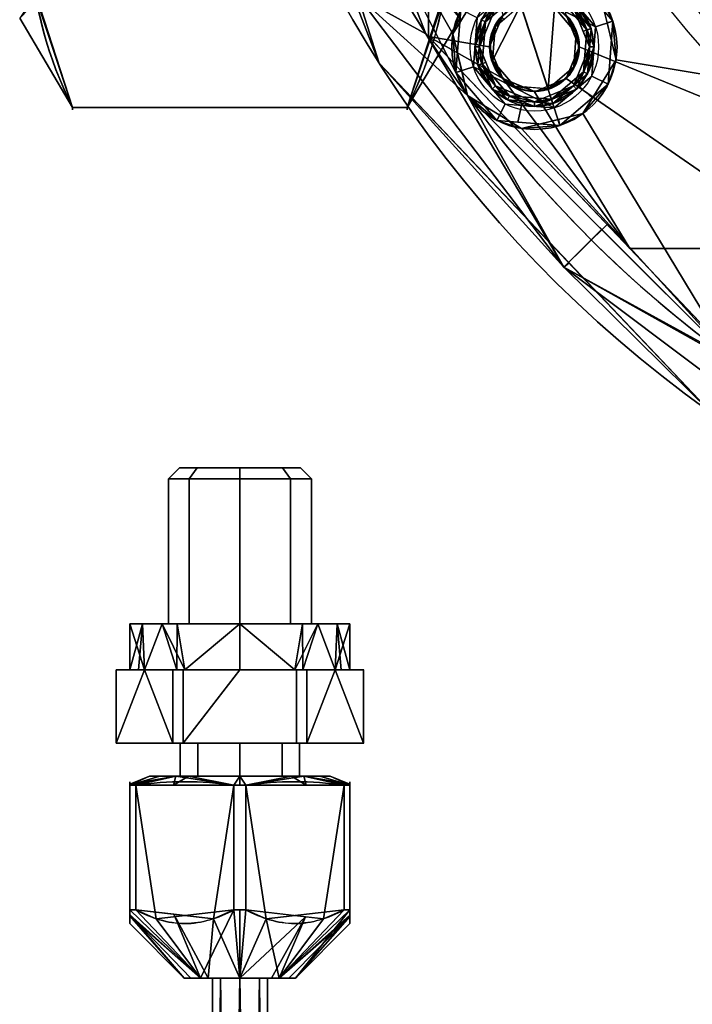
# Model space of a CAD drawing. Header units: millimetres. Extents: x -95 to 95, y -168 to 68.
# Tile 12 of 211: x -77 to -40, y -88 to -34. Entities that reach past the tile are written whole.
import ezdxf

# ---------------------------------------------------------------- set-up
doc = ezdxf.new("R2010")
doc.units = ezdxf.units.MM
doc.layers.add('100', color=7, linetype='Continuous', true_color=0xffffff)
doc.layers.add('103', color=7, linetype='Continuous', true_color=0xffffff)

msp = doc.modelspace()

# ---------------------------------------------------------------- linework, layer by layer
at = {"layer": '100', "color": 43, "linetype": 'Continuous'}
for p, q in [((-71.742, -69.5, 9.678), (-70.196, -69.5, 7)), ((-71.742, -69.5, 10.322), (-71.742, -73.5, 10.322)), ((-70.196, -69.5, 13), (-71.742, -69.5, 10.322)), ((-71.742, -73.5, 9.678), (-71.742, -69.5, 9.678)), ((-68.65, -69.5, 15.678), (-70.196, -69.5, 13)), ((-70.196, -69.5, 7), (-68.65, -69.5, 4.322)), ((-68.65, -73.5, 15.678), (-68.65, -69.5, 15.678)), ((-68.65, -69.5, 4.322), (-68.65, -73.5, 4.322)), ((-68.092, -73.5, 4), (-68.092, -69.5, 4)), ((-68.092, -69.5, 4), (-65, -69.5, 4)), ((-68.092, -69.5, 16), (-68.092, -73.5, 16)), ((-65, -69.5, 16), (-68.092, -69.5, 16)), ((-65, -69.5, 4), (-61.908, -69.5, 4)), ((-61.908, -69.5, 16), (-65, -69.5, 16)), ((-61.908, -73.5, 16), (-61.908, -69.5, 16)), ((-61.908, -69.5, 4), (-61.908, -73.5, 4)), ((-59.804, -69.5, 13), (-61.35, -69.5, 15.678)), ((-61.35, -69.5, 4.322), (-59.804, -69.5, 7)), ((-61.35, -73.5, 4.322), (-61.35, -69.5, 4.322)), ((-61.35, -69.5, 15.678), (-61.35, -73.5, 15.678)), ((-59.804, -69.5, 7), (-58.258, -69.5, 9.678)), ((-58.258, -69.5, 10.322), (-59.804, -69.5, 13)), ((-58.258, -69.5, 9.678), (-58.258, -73.5, 9.678)), ((-58.258, -73.5, 10.322), (-58.258, -69.5, 10.322)), ((-68.65, -73.5, 15.678), (-71.742, -73.5, 10.322)), ((-71.742, -73.5, 9.678), (-68.65, -73.5, 4.322)), ((-68.092, -73.5, 4), (-61.908, -73.5, 4)), ((-61.908, -73.5, 16), (-68.092, -73.5, 16)), ((-58.258, -73.5, 10.322), (-61.35, -73.5, 15.678)), ((-61.35, -73.5, 4.322), (-58.258, -73.5, 9.678)), ((-71, -75.793, 13.092), (-71, -82.583, 13.092)), ((-71, -82.583, 6.908), (-71, -75.793, 6.908)), ((-70.678, -82.583, 13.65), (-70.678, -75.793, 13.65)), ((-70.678, -75.793, 6.35), (-70.678, -82.583, 6.35)), ((-65.322, -82.583, 3.258), (-65.322, -75.793, 3.258)), ((-65.322, -75.793, 16.742), (-65.322, -82.583, 16.742)), ((-64.678, -75.793, 3.258), (-64.678, -82.583, 3.258)), ((-64.678, -82.583, 16.742), (-64.678, -75.793, 16.742)), ((-59.322, -82.583, 6.35), (-59.322, -75.793, 6.35)), ((-59.322, -75.793, 13.65), (-59.322, -82.583, 13.65)), ((-59, -75.793, 6.908), (-59, -82.583, 6.908)), ((-59, -82.583, 13.092), (-59, -75.793, 13.092))]:
    msp.add_line(p, q, dxfattribs=at)
at = {"layer": '100', "color": 163, "linetype": 'Continuous'}
for centre, radius in [((-48.946, -35.561, 97), 4.5), ((-48.946, -35.561, 103), 3.5), ((-48.946, -35.561, 81.046), 2.446), ((-48.946, -35.561, 81), 2.446)]:
    msp.add_circle(centre, radius, dxfattribs=at)
at = {"layer": '100', "color": 163, "linetype": 'Continuous', "extrusion": (0, 0, -1)}
for centre, radius in [((48.946, -35.561, -102), 4.5), ((48.946, -35.561, -89), 3.25), ((48.946, -35.561, -97), 3.25), ((48.946, -35.561, -89), 3), ((48.946, -35.561, -97), 3), ((48.946, -35.561, -81), 2.4)]:
    msp.add_circle(centre, radius, dxfattribs=at)
at = {"layer": '100', "color": 43, "linetype": 'Continuous', "extrusion": (0, 1, 0)}
for centre, radius in [((65, 10, -58.5), 3.297), ((65, 10, -73.5), 3.25), ((65, 10, -75.305), 4.928), ((65, 10, -75.305), 3.25), ((65, 10, -86.305), 1.5)]:
    msp.add_circle(centre, radius, dxfattribs=at)
at = {"layer": '100', "color": 43, "linetype": 'Continuous', "extrusion": (0, -1, 0)}
for centre, radius in [((-65, 10, 59.1), 3.897), ((-65, 10, 67), 6), ((-65, 10, 67), 3.897), ((-65, 10, 86.305), 3.028)]:
    msp.add_circle(centre, radius, dxfattribs=at)
at = {"layer": '100', "color": 163, "linetype": 'Continuous', "extrusion": (0, 0, -1)}
for centre, radius, start, end in [((0, 0, -94), 68, 283.06797, 256.93203), ((0, 0, -81), 65, 283.06797, 256.93203), ((0, 0, -97), 51.024, 286.7388, 253.2612), ((0, 0, -80.215), 50.45, 286.0923, 253.9077)]:
    msp.add_arc(centre, radius, start, end, dxfattribs=at)
at = {"layer": '100', "color": 163, "linetype": 'Continuous'}
for centre, radius, start, end in [((0, 0, 84), 68, 283.06797, 256.93203), ((0, 0, 81), 53.418, 285.9698, 254.0302), ((0, 0, 97.321), 49.087, 286.8231, 253.1769), ((0, 0, 97), 65, 180, 216), ((0, 0, 97), 65, 216, 252)]:
    msp.add_arc(centre, radius, start, end, dxfattribs=at)
at = {"layer": '100', "color": 43, "linetype": 'Continuous', "extrusion": (0, -1, 0)}
for centre, start, end in [((-65, 10, 69.5), 177.266, 182.734), ((-65, 10, 69.5), 117.266, 122.734), ((-65, 10, 69.5), 237.266, 242.734), ((-65, 10, 69.5), 297.266, 302.734), ((-65, 10, 69.5), 57.266, 62.734), ((-65, 10, 69.5), 357.266, 2.734), ((-65, 10, 73.5), 177.266, 182.734), ((-65, 10, 73.5), 117.266, 122.734), ((-65, 10, 73.5), 237.266, 242.734), ((-65, 10, 73.5), 57.266, 62.734), ((-65, 10, 73.5), 297.266, 302.734), ((-65, 10, 73.5), 357.266, 2.734), ((-65, 10, 82.583), 147.266, 152.734), ((-65, 10, 82.583), 207.266, 212.734), ((-65, 10, 82.583), 87.266, 92.734), ((-65, 10, 82.583), 267.266, 272.734), ((-65, 10, 82.583), 27.266, 32.734), ((-65, 10, 82.583), 327.266, 332.734)]:
    msp.add_arc(centre, 6.75, start, end, dxfattribs=at)
at = {"layer": '100', "color": 43, "linetype": 'Continuous', "extrusion": (0, 1, 0)}
for centre, radius, start, end in [((65, 10, -69.5), 6, 330, 30), ((65, 10, -69.5), 6, 30, 90), ((65, 10, -69.5), 6, 270, 330), ((65, 10, -69.5), 6, 210, 270), ((65, 10, -69.5), 6, 90, 150), ((65, 10, -69.5), 6, 150, 210), ((65, 10, -75.793), 6.75, 327.266, 332.734), ((65, 10, -75.793), 6.75, 27.266, 32.734), ((65, 10, -75.793), 6.75, 267.266, 272.734), ((65, 10, -75.793), 6.75, 87.266, 92.734), ((65, 10, -75.793), 6.75, 147.266, 152.734), ((65, 10, -75.793), 6.75, 207.266, 212.734)]:
    msp.add_arc(centre, radius, start, end, dxfattribs=at)
at = {"layer": '100', "color": 43, "linetype": 'Continuous'}
for points in [[(-71, -75.793, 13.092), (-71, -75.541, 11.038), (-71, -75.54, 8.97), (-71, -75.793, 6.908)], [(-65.322, -75.793, 16.742), (-67.107, -75.54, 15.712), (-68.893, -75.54, 14.681), (-70.678, -75.793, 13.65)], [(-70.678, -75.793, 6.35), (-68.893, -75.54, 5.319), (-67.107, -75.54, 4.288), (-65.322, -75.793, 3.258)], [(-59.322, -75.793, 13.65), (-61.107, -75.54, 14.681), (-62.893, -75.54, 15.712), (-64.678, -75.793, 16.742)], [(-64.678, -75.793, 3.258), (-62.893, -75.54, 4.288), (-61.107, -75.54, 5.319), (-59.322, -75.793, 6.35)], [(-59, -75.793, 6.908), (-59, -75.54, 8.97), (-59, -75.541, 11.038), (-59, -75.793, 13.092)]]:
    msp.add_open_spline(points, degree=3, dxfattribs=at)
for points in [[(-71, -82.583, 6.908), (-71, -83.026, 7.876), (-71, -83.332, 8.919), (-71, -83.333, 11.081), (-71, -83.026, 12.125), (-71, -82.583, 13.092)], [(-70.678, -82.583, 13.65), (-69.838, -83.027, 14.135), (-68.938, -83.33, 14.654), (-67.081, -83.334, 15.727), (-66.17, -83.031, 16.253), (-65.322, -82.583, 16.742)], [(-65.322, -82.583, 3.258), (-66.162, -83.027, 3.743), (-67.062, -83.33, 4.262), (-68.919, -83.334, 5.334), (-69.83, -83.031, 5.86), (-70.678, -82.583, 6.35)], [(-59.322, -82.583, 6.35), (-60.162, -83.027, 5.865), (-61.062, -83.33, 5.346), (-62.919, -83.334, 4.273), (-63.83, -83.031, 3.747), (-64.678, -82.583, 3.258)], [(-64.678, -82.583, 16.742), (-63.838, -83.027, 16.257), (-62.938, -83.33, 15.738), (-61.081, -83.334, 14.666), (-60.17, -83.031, 14.14), (-59.322, -82.583, 13.65)], [(-59, -82.583, 13.092), (-59, -83.026, 12.125), (-59, -83.333, 11.081), (-59, -83.332, 8.919), (-59, -83.026, 7.876), (-59, -82.583, 6.908)]]:
    msp.add_open_spline(points, degree=3, knots=[0, 0, 0, 0, 0.5, 0.5, 1, 1, 1, 1], dxfattribs=at)
at = {"layer": '100', "color": 163, "linetype": 'Continuous'}
for points in [[(-61.52, -17.781, 81), (-54.723, -17.781, 81), (-54.723, -35.001, 81), (-54.871, -34.845, 81)], [(-50.675, -33.832, 81), (-51.391, -35.561, 81), (-54.723, -35.001, 81), (-54.723, -17.781, 81)], [(-61.819, -20.086, 97), (-52.586, -38.206, 97), (-53.39, -34.857, 97)], [(-53.39, -34.857, 97), (-51.591, -31.92, 97), (-61.819, -20.086, 97)], [(-39.398, -34.434, 81), (-48.955, -21.365, 81), (-46.223, -20.168, 80.215)], [(-34.047, -38.004, 97), (-46.959, -19.959, 97), (-45.305, -32.916, 97), (-44.501, -36.265, 97)], [(-46.223, -20.168, 80.215), (-37.216, -32.528, 80.215), (-39.398, -34.434, 81)], [(-48.965, -21.351, 81), (-35.19, -40.189, 81), (-46.5, -35.561, 81), (-47.216, -33.832, 81)], [(-57.404, -36.453, 94), (-61.647, -25.564, 94), (-61.647, -25.564, 84), (-57.404, -36.453, 84)], [(-52.586, -38.206, 97), (-56.05, -31.407, 97), (-58.57, -32.784, 96.121)], [(-58.57, -32.784, 81.879), (-56.162, -31.531, 81), (-54.871, -34.845, 81)], [(-47.357, -32.442, 103), (-45.617, -34.479, 103), (-44.666, -34.17, 102), (-46.903, -31.551, 102)], [(-46.903, -31.551, 102), (-44.666, -34.17, 102), (-45.305, -32.916, 97)], [(-51.591, -31.92, 97), (-53.39, -34.857, 97), (-52.955, -33.518, 102)], [(-47.864, -38.89, 103), (-50.027, -32.232, 103), (-52.064, -33.972, 103), (-52.274, -36.643, 103)], [(-49.95, -32.47, 97), (-51.841, -34.086, 97), (-51.244, -33.263, 89)], [(-51.841, -34.086, 97), (-49.95, -32.47, 97), (-49.873, -32.708, 97), (-51.619, -34.199, 97)], [(-51.067, -33.44, 89), (-51.619, -34.199, 97), (-49.873, -32.708, 97)], [(-50.027, -32.232, 103), (-47.864, -38.89, 103), (-45.827, -37.15, 103), (-45.617, -34.479, 103)], [(-45.617, -34.479, 103), (-47.357, -32.442, 103), (-50.027, -32.232, 103)], [(-47.47, -32.665, 97), (-45.855, -34.557, 97), (-46.092, -34.634, 97), (-47.584, -32.888, 97)], [(-45.855, -34.557, 97), (-47.47, -32.665, 97), (-46.647, -33.263, 89)], [(-58.57, -32.784, 96.121), (-58.755, -32.986, 94), (-57.404, -36.453, 94)], [(-57.404, -36.453, 84), (-58.755, -32.986, 84), (-58.57, -32.784, 81.879)], [(-47.35, -47.574, 96.121), (-58.57, -32.784, 96.121), (-57.404, -36.453, 94)], [(-52.586, -38.206, 97), (-58.57, -32.784, 96.121), (-47.35, -47.574, 96.121)], [(-47.35, -47.574, 81.879), (-58.57, -32.784, 81.879), (-54.871, -34.845, 81)], [(-57.404, -36.453, 84), (-58.57, -32.784, 81.879), (-47.35, -47.574, 81.879)], [(-46.824, -33.44, 89), (-47.584, -32.888, 97), (-46.092, -34.634, 97)], [(-44.666, -34.17, 102), (-44.985, -34.247, 97), (-45.305, -32.916, 97)], [(-53.225, -36.952, 102), (-52.955, -33.518, 102), (-53.39, -34.857, 97)], [(-52.955, -33.518, 102), (-53.225, -36.952, 102), (-52.274, -36.643, 103), (-52.064, -33.972, 103)], [(-52.196, -35.561, 89), (-51.244, -33.263, 89), (-51.841, -34.086, 97)], [(-51.244, -33.263, 89), (-52.196, -35.561, 89), (-51.946, -35.561, 89), (-51.067, -33.44, 89)], [(-51.619, -34.199, 97), (-51.067, -33.44, 89), (-51.946, -35.561, 89)], [(-49.687, -33.278, 81), (-48.204, -37.844, 81), (-50.035, -37.699, 81), (-51.228, -36.303, 81)], [(-51.228, -36.303, 81), (-51.084, -34.471, 81), (-49.687, -33.278, 81)], [(-48.204, -37.844, 81), (-49.687, -33.278, 81), (-47.856, -33.423, 81)], [(-47.856, -33.423, 81), (-46.663, -34.819, 81), (-46.807, -36.651, 81), (-48.204, -37.844, 81)], [(-46.663, -34.819, 81), (-47.856, -33.423, 81), (-47.216, -33.832, 81.046)], [(-46.824, -33.44, 89), (-45.946, -35.561, 89), (-45.696, -35.561, 89), (-46.647, -33.263, 89)], [(-46.092, -34.634, 97), (-46.295, -34.718, 89), (-46.824, -33.44, 89)], [(-46.647, -33.263, 89), (-46.074, -34.648, 89), (-45.855, -34.557, 97)], [(-51.841, -34.086, 97), (-52.036, -36.565, 97), (-52.196, -35.561, 89)], [(-51.619, -34.199, 97), (-51.799, -36.488, 97), (-52.036, -36.565, 97), (-51.841, -34.086, 97)], [(-51.946, -35.561, 89), (-51.799, -36.488, 97), (-51.619, -34.199, 97)], [(-51.391, -35.561, 81.046), (-50.72, -33.942, 81.046), (-51.084, -34.471, 81)], [(-51.106, -34.874, 81.046), (-51.106, -34.874, 81), (-50.675, -33.832, 81)], [(-50.675, -33.832, 81), (-50.675, -33.832, 81.046), (-51.106, -34.874, 81.046)], [(-50.72, -33.942, 81.046), (-50.624, -34.078, 81), (-51.084, -34.471, 81)], [(-47.216, -33.832, 81), (-46.5, -35.561, 81), (-46.5, -35.561, 81.046), (-47.216, -33.832, 81.046)], [(-47.216, -33.832, 81.046), (-46.785, -34.874, 81.046), (-46.663, -34.819, 81)], [(-44.936, -37.604, 102), (-44.666, -34.17, 102), (-45.617, -34.479, 103), (-45.827, -37.15, 103)], [(-44.501, -36.265, 97), (-44.985, -34.247, 97), (-44.666, -34.17, 102)], [(-44.666, -34.17, 102), (-44.936, -37.604, 102), (-44.501, -36.265, 97)], [(-54.871, -34.845, 81), (-44.985, -45.246, 81), (-47.35, -47.574, 81.879)], [(-53.39, -34.857, 97), (-52.906, -36.875, 97), (-53.225, -36.952, 102)], [(-51.084, -34.471, 81), (-51.228, -36.303, 81), (-51.391, -35.561, 81.046)], [(-46.5, -35.561, 81.046), (-46.807, -36.651, 81), (-46.663, -34.819, 81)], [(-46.663, -34.819, 81), (-46.785, -34.874, 81.046), (-46.5, -35.561, 81.046)], [(-45.946, -35.561, 89), (-46.295, -34.718, 89), (-46.092, -34.634, 97)], [(-46.273, -36.923, 97), (-46.092, -34.634, 97), (-45.855, -34.557, 97), (-46.05, -37.036, 97)], [(-45.946, -35.561, 89), (-46.092, -34.634, 97), (-46.273, -36.923, 97)], [(-45.855, -34.557, 97), (-46.074, -34.648, 89), (-45.696, -35.561, 89)], [(-46.05, -37.036, 97), (-45.855, -34.557, 97), (-45.696, -35.561, 89)], [(-43.746, -46.55, 81), (-54.723, -35.001, 81), (-50.675, -37.29, 81)], [(-54.723, -35.001, 81), (-51.391, -35.561, 81), (-50.675, -37.29, 81)], [(-51.391, -35.561, 81), (-51.106, -34.874, 81), (-51.106, -34.874, 81.046), (-51.391, -35.561, 81.046)], [(-52.036, -36.565, 97), (-51.817, -36.474, 89), (-52.196, -35.561, 89)], [(-51.067, -37.682, 89), (-51.946, -35.561, 89), (-52.196, -35.561, 89), (-51.244, -37.859, 89)], [(-51.946, -35.561, 89), (-51.596, -36.404, 89), (-51.799, -36.488, 97)], [(-50.675, -37.29, 81), (-51.391, -35.561, 81), (-51.391, -35.561, 81.046), (-50.675, -37.29, 81.046)], [(-50.675, -37.29, 81.046), (-51.391, -35.561, 81.046), (-51.228, -36.303, 81)], [(-33.821, -46.55, 81), (-47.216, -37.29, 81), (-46.5, -35.561, 81), (-35.19, -40.189, 81)], [(-46.807, -36.651, 81), (-46.5, -35.561, 81.046), (-47.216, -37.29, 81.046)], [(-46.273, -36.923, 97), (-46.824, -37.682, 89), (-45.946, -35.561, 89)], [(-46.647, -37.859, 89), (-45.696, -35.561, 89), (-45.946, -35.561, 89), (-46.824, -37.682, 89)], [(-46.5, -35.561, 81), (-46.785, -36.248, 81), (-46.785, -36.248, 81.046), (-46.5, -35.561, 81.046)], [(-45.696, -35.561, 89), (-46.647, -37.859, 89), (-46.05, -37.036, 97)], [(-57.404, -36.453, 94), (-47.062, -47.334, 94), (-47.35, -47.574, 96.121)], [(-47.35, -47.574, 81.879), (-47.062, -47.334, 84), (-57.404, -36.453, 84)], [(-57.404, -36.453, 84), (-47.172, -47.217, 84), (-47.172, -47.217, 94), (-57.404, -36.453, 94)], [(-51.244, -37.859, 89), (-51.817, -36.474, 89), (-52.036, -36.565, 97)], [(-51.799, -36.488, 97), (-51.596, -36.404, 89), (-51.067, -37.682, 89)], [(-51.228, -36.303, 81), (-50.035, -37.699, 81), (-50.675, -37.29, 81.046)], [(-47.216, -37.29, 81.046), (-46.785, -36.248, 81.046), (-46.785, -36.248, 81), (-47.216, -37.29, 81)], [(-34.047, -38.004, 97), (-44.501, -36.265, 97), (-46.3, -39.202, 97), (-38.206, -52.586, 97)], [(-46.3, -39.202, 97), (-44.501, -36.265, 97), (-44.936, -37.604, 102)], [(-50.534, -38.68, 103), (-52.274, -36.643, 103), (-53.225, -36.952, 102), (-50.988, -39.571, 102)], [(-53.225, -36.952, 102), (-52.906, -36.875, 97), (-52.586, -38.206, 97)], [(-50.988, -39.571, 102), (-53.225, -36.952, 102), (-52.586, -38.206, 97)], [(-52.274, -36.643, 103), (-50.534, -38.68, 103), (-47.864, -38.89, 103)], [(-50.421, -38.457, 97), (-52.036, -36.565, 97), (-51.799, -36.488, 97), (-50.308, -38.234, 97)], [(-52.036, -36.565, 97), (-50.421, -38.457, 97), (-51.244, -37.859, 89)], [(-51.067, -37.682, 89), (-50.308, -38.234, 97), (-51.799, -36.488, 97)], [(-47.216, -37.29, 81.046), (-48.204, -37.844, 81), (-46.807, -36.651, 81)], [(-46.05, -37.036, 97), (-47.941, -38.652, 97), (-48.018, -38.414, 97), (-46.273, -36.923, 97)], [(-46.824, -37.682, 89), (-46.273, -36.923, 97), (-48.018, -38.414, 97)], [(-50.675, -37.29, 81.046), (-49.633, -37.722, 81.046), (-49.633, -37.722, 81), (-50.675, -37.29, 81)], [(-50.675, -37.29, 81), (-48.946, -38.007, 81), (-43.746, -46.55, 81)], [(-50.035, -37.699, 81), (-49.398, -37.819, 81.046), (-50.675, -37.29, 81.046)], [(-47.216, -37.29, 81), (-48.946, -38.007, 81), (-48.946, -38.007, 81.046), (-47.216, -37.29, 81.046)], [(-33.821, -46.55, 81), (-43.746, -46.55, 81), (-48.946, -38.007, 81), (-47.216, -37.29, 81)], [(-48.204, -37.844, 81), (-47.216, -37.29, 81.046), (-48.946, -38.007, 81.046)], [(-47.941, -38.652, 97), (-46.05, -37.036, 97), (-46.647, -37.859, 89)], [(-45.827, -37.15, 103), (-46.498, -37.723, 103), (-45.799, -38.341, 102), (-44.936, -37.604, 102)], [(-51.244, -37.859, 89), (-48.946, -38.811, 89), (-48.946, -38.561, 89), (-51.067, -37.682, 89)], [(-48.946, -38.811, 89), (-51.244, -37.859, 89), (-50.421, -38.457, 97)], [(-50.308, -38.234, 97), (-51.067, -37.682, 89), (-48.946, -38.561, 89)], [(-50.035, -37.699, 81), (-49.432, -37.747, 81), (-49.398, -37.819, 81.046)], [(-48.946, -38.007, 81), (-49.633, -37.722, 81), (-49.633, -37.722, 81.046), (-48.946, -38.007, 81.046)], [(-48.946, -38.007, 81.046), (-49.432, -37.747, 81), (-48.204, -37.844, 81)], [(-48.946, -38.007, 81.046), (-49.398, -37.819, 81.046), (-49.432, -37.747, 81)], [(-46.824, -37.682, 89), (-48.946, -38.561, 89), (-48.946, -38.811, 89), (-46.647, -37.859, 89)], [(-48.018, -38.414, 97), (-48.102, -38.212, 89), (-46.824, -37.682, 89)], [(-46.647, -37.859, 89), (-48.032, -38.433, 89), (-47.941, -38.652, 97)], [(-47.555, -39.841, 102), (-45.799, -38.341, 102), (-46.498, -37.723, 103), (-47.864, -38.89, 103)], [(-44.936, -37.604, 102), (-47.555, -39.841, 102), (-46.3, -39.202, 97)], [(-47.35, -47.574, 96.121), (-45.287, -45.505, 97), (-52.586, -38.206, 97)], [(-49.649, -40.006, 97), (-52.586, -38.206, 97), (-38.206, -52.586, 97)], [(-52.586, -38.206, 97), (-49.649, -40.006, 97), (-50.988, -39.571, 102)], [(-50.308, -38.234, 97), (-48.018, -38.414, 97), (-47.941, -38.652, 97), (-50.421, -38.457, 97)], [(-50.421, -38.457, 97), (-47.941, -38.652, 97), (-48.946, -38.811, 89)], [(-48.946, -38.561, 89), (-48.018, -38.414, 97), (-50.308, -38.234, 97)], [(-48.946, -38.561, 89), (-48.102, -38.212, 89), (-48.018, -38.414, 97)], [(-47.941, -38.652, 97), (-48.032, -38.433, 89), (-48.946, -38.811, 89)], [(-50.988, -39.571, 102), (-49.857, -39.66, 102), (-49.655, -38.749, 103), (-50.534, -38.68, 103)], [(-47.864, -38.89, 103), (-49.655, -38.749, 103), (-49.857, -39.66, 102), (-47.555, -39.841, 102)], [(-47.555, -39.841, 102), (-50.988, -39.571, 102), (-49.649, -40.006, 97)], [(-38.206, -52.586, 97), (-46.3, -39.202, 97), (-49.649, -40.006, 97)], [(-49.649, -40.006, 97), (-47.632, -39.521, 97), (-47.555, -39.841, 102)], [(-47.555, -39.841, 102), (-47.632, -39.521, 97), (-46.3, -39.202, 97)], [(-47.35, -47.574, 81.879), (-44.985, -45.246, 81), (-37.584, -53.032, 81)], [(-38.206, -52.586, 97), (-45.287, -45.505, 97), (-47.35, -47.574, 96.121)], [(-43.746, -46.55, 81), (-33.821, -46.55, 81), (-33.821, -54.723, 81), (-37.584, -53.032, 81)], [(-47.35, -47.574, 96.121), (-47.062, -47.334, 94), (-39.319, -55.48, 94)], [(-39.319, -55.48, 84), (-47.062, -47.334, 84), (-47.35, -47.574, 81.879)], [(-39.319, -55.48, 94), (-32.506, -58.725, 96.121), (-47.35, -47.574, 96.121)], [(-47.35, -47.574, 96.121), (-32.506, -58.725, 96.121), (-38.206, -52.586, 97)], [(-37.584, -53.032, 81), (-32.506, -58.725, 81.879), (-47.35, -47.574, 81.879)], [(-47.35, -47.574, 81.879), (-32.506, -58.725, 81.879), (-39.319, -55.48, 84)], [(-39.319, -55.48, 94), (-47.172, -47.217, 94), (-47.172, -47.217, 84), (-39.319, -55.48, 84)]]:
    msp.add_3dface(points, dxfattribs=at)
at = {"layer": '100', "color": 43, "linetype": 'Continuous'}
for points in [[(-67.756, -59.1, 7.244), (-68.897, -59.1, 10), (-68.297, -58.5, 10), (-67.331, -58.5, 7.669)], [(-67.331, -58.5, 12.331), (-68.297, -58.5, 10), (-68.897, -59.1, 10), (-67.756, -59.1, 12.756)], [(-68.297, -58.5, 10), (-67.331, -58.5, 12.331), (-65, -58.5, 13.297)], [(-68.297, -58.5, 10), (-61.703, -58.5, 10), (-62.669, -58.5, 7.669), (-65, -58.5, 6.703)], [(-65, -58.5, 6.703), (-67.331, -58.5, 7.669), (-68.297, -58.5, 10)], [(-65, -58.5, 13.297), (-62.669, -58.5, 12.331), (-61.703, -58.5, 10), (-68.297, -58.5, 10)], [(-67.756, -59.1, 12.756), (-65, -59.1, 13.897), (-65, -58.5, 13.297), (-67.331, -58.5, 12.331)], [(-67.331, -58.5, 7.669), (-65, -58.5, 6.703), (-65, -59.1, 6.103), (-67.756, -59.1, 7.244)], [(-62.244, -59.1, 7.244), (-65, -59.1, 6.103), (-65, -58.5, 6.703), (-62.669, -58.5, 7.669)], [(-62.669, -58.5, 12.331), (-65, -58.5, 13.297), (-65, -59.1, 13.897), (-62.244, -59.1, 12.756)], [(-62.244, -59.1, 12.756), (-61.103, -59.1, 10), (-61.703, -58.5, 10), (-62.669, -58.5, 12.331)], [(-62.669, -58.5, 7.669), (-61.703, -58.5, 10), (-61.103, -59.1, 10), (-62.244, -59.1, 7.244)], [(-67.756, -59.1, 12.756), (-68.897, -59.1, 10), (-68.897, -67, 10), (-67.756, -67, 12.756)], [(-67.756, -67, 7.244), (-68.897, -67, 10), (-68.897, -59.1, 10), (-67.756, -59.1, 7.244)], [(-67.756, -59.1, 7.244), (-65, -59.1, 6.103), (-65, -67, 6.103), (-67.756, -67, 7.244)], [(-67.756, -67, 12.756), (-65, -67, 13.897), (-65, -59.1, 13.897), (-67.756, -59.1, 12.756)], [(-62.244, -59.1, 12.756), (-65, -59.1, 13.897), (-65, -67, 13.897), (-62.244, -67, 12.756)], [(-62.244, -67, 7.244), (-65, -67, 6.103), (-65, -59.1, 6.103), (-62.244, -59.1, 7.244)], [(-62.244, -59.1, 7.244), (-61.103, -59.1, 10), (-61.103, -67, 10), (-62.244, -67, 7.244)], [(-62.244, -67, 12.756), (-61.103, -67, 10), (-61.103, -59.1, 10), (-62.244, -59.1, 12.756)], [(-71, -67, 10), (-69.243, -67, 5.757), (-70.196, -69.5, 7)], [(-71, -69.5, 10), (-70.517, -69.5, 11.803), (-70.301, -67, 11.686)], [(-70.301, -67, 11.686), (-71, -67, 10), (-71, -69.5, 10)], [(-70.196, -69.5, 7), (-71, -69.5, 10), (-71, -67, 10)], [(-67.756, -67, 12.756), (-68.897, -67, 10), (-71, -67, 10), (-69.243, -67, 14.243)], [(-68.897, -67, 10), (-67.756, -67, 7.244), (-69.243, -67, 5.757), (-71, -67, 10)], [(-70.301, -67, 11.686), (-70.517, -69.5, 11.803), (-70.196, -69.5, 13)], [(-70.196, -69.5, 13), (-69.243, -67, 14.243), (-70.301, -67, 11.686)], [(-69.243, -67, 5.757), (-68.434, -69.5, 5.238), (-70.196, -69.5, 7)], [(-69.243, -67, 14.243), (-70.196, -69.5, 13), (-68, -69.5, 15.196)], [(-65, -67, 16), (-69.243, -67, 14.243), (-68, -69.5, 15.196)], [(-69.243, -67, 5.757), (-68.415, -67, 5.415), (-68.434, -69.5, 5.238)], [(-65, -67, 4), (-69.243, -67, 5.757), (-67.756, -67, 7.244), (-65, -67, 6.103)], [(-69.243, -67, 14.243), (-65, -67, 16), (-65, -67, 13.897), (-67.756, -67, 12.756)], [(-68, -69.5, 4.804), (-68.434, -69.5, 5.238), (-68.415, -67, 5.415)], [(-68, -69.5, 4.804), (-68.415, -67, 5.415), (-65, -67, 4)], [(-65, -67, 4), (-65, -69.5, 4), (-68, -69.5, 4.804)], [(-68, -69.5, 15.196), (-65, -69.5, 16), (-65, -67, 16)], [(-65, -67, 16), (-65, -69.5, 16), (-62, -69.5, 15.196)], [(-62, -69.5, 15.196), (-60.757, -67, 14.243), (-65, -67, 16)], [(-65, -67, 4), (-61.585, -67, 5.415), (-62, -69.5, 4.804)], [(-62, -69.5, 4.804), (-65, -69.5, 4), (-65, -67, 4)], [(-65, -67, 6.103), (-62.244, -67, 7.244), (-60.757, -67, 5.757), (-65, -67, 4)], [(-62.244, -67, 12.756), (-65, -67, 13.897), (-65, -67, 16), (-60.757, -67, 14.243)], [(-59, -67, 10), (-60.757, -67, 5.757), (-62.244, -67, 7.244), (-61.103, -67, 10)], [(-61.103, -67, 10), (-62.244, -67, 12.756), (-60.757, -67, 14.243), (-59, -67, 10)], [(-61.585, -67, 5.415), (-61.566, -69.5, 5.238), (-62, -69.5, 4.804)], [(-62, -69.5, 15.196), (-59.804, -69.5, 13), (-60.757, -67, 14.243)], [(-61.566, -69.5, 5.238), (-61.585, -67, 5.415), (-60.757, -67, 5.757)], [(-59.804, -69.5, 7), (-61.566, -69.5, 5.238), (-60.757, -67, 5.757)], [(-59.699, -67, 11.686), (-60.757, -67, 14.243), (-59.804, -69.5, 13)], [(-59.804, -69.5, 7), (-60.757, -67, 5.757), (-59, -67, 10)], [(-59.804, -69.5, 13), (-59.483, -69.5, 11.803), (-59.699, -67, 11.686)], [(-59, -67, 10), (-59, -69.5, 10), (-59.804, -69.5, 7)], [(-59, -69.5, 10), (-59, -67, 10), (-59.699, -67, 11.686)], [(-59.699, -67, 11.686), (-59.483, -69.5, 11.803), (-59, -69.5, 10)], [(-71.742, -69.5, 9.678), (-71.742, -69.5, 10.322), (-70.196, -69.5, 13), (-71, -69.5, 10)], [(-71, -69.5, 10), (-70.196, -69.5, 7), (-71.742, -69.5, 9.678)], [(-71.742, -69.5, 9.678), (-71.742, -73.5, 9.678), (-71.742, -73.5, 10.322), (-71.742, -69.5, 10.322)], [(-70.196, -69.5, 13), (-71.742, -69.5, 10.322), (-71.742, -73.5, 10.322), (-68.65, -73.5, 15.678)], [(-71.742, -73.5, 9.678), (-71.742, -69.5, 9.678), (-70.196, -69.5, 7)], [(-70.196, -69.5, 7), (-68.65, -69.5, 4.322), (-68.65, -73.5, 4.322), (-71.742, -73.5, 9.678)], [(-68, -69.5, 15.196), (-70.196, -69.5, 13), (-68.65, -69.5, 15.678)], [(-68.65, -73.5, 15.678), (-68.65, -69.5, 15.678), (-70.196, -69.5, 13)], [(-68.65, -69.5, 4.322), (-70.196, -69.5, 7), (-68, -69.5, 4.804)], [(-68.65, -69.5, 15.678), (-68.65, -73.5, 15.678), (-68.092, -73.5, 16), (-68.092, -69.5, 16)], [(-68.65, -69.5, 15.678), (-68.092, -69.5, 16), (-65, -69.5, 16), (-68, -69.5, 15.196)], [(-68.092, -69.5, 4), (-68.092, -73.5, 4), (-68.65, -73.5, 4.322), (-68.65, -69.5, 4.322)], [(-68, -69.5, 4.804), (-65, -69.5, 4), (-68.092, -69.5, 4), (-68.65, -69.5, 4.322)], [(-68.092, -73.5, 4), (-68.092, -69.5, 4), (-65, -69.5, 4)], [(-65, -69.5, 4), (-61.908, -69.5, 4), (-61.908, -73.5, 4), (-68.092, -73.5, 4)], [(-68.092, -73.5, 16), (-61.908, -73.5, 16), (-61.908, -69.5, 16), (-65, -69.5, 16)], [(-65, -69.5, 16), (-68.092, -69.5, 16), (-68.092, -73.5, 16)], [(-62, -69.5, 15.196), (-65, -69.5, 16), (-61.908, -69.5, 16), (-61.35, -69.5, 15.678)], [(-61.908, -69.5, 4), (-65, -69.5, 4), (-62, -69.5, 4.804)], [(-61.35, -69.5, 15.678), (-59.804, -69.5, 13), (-62, -69.5, 15.196)], [(-62, -69.5, 4.804), (-59.804, -69.5, 7), (-61.35, -69.5, 4.322), (-61.908, -69.5, 4)], [(-61.908, -69.5, 16), (-61.908, -73.5, 16), (-61.35, -73.5, 15.678), (-61.35, -69.5, 15.678)], [(-61.35, -69.5, 4.322), (-61.35, -73.5, 4.322), (-61.908, -73.5, 4), (-61.908, -69.5, 4)], [(-59.804, -69.5, 13), (-61.35, -69.5, 15.678), (-61.35, -73.5, 15.678), (-58.258, -73.5, 10.322)], [(-61.35, -73.5, 4.322), (-61.35, -69.5, 4.322), (-59.804, -69.5, 7)], [(-59.804, -69.5, 7), (-58.258, -69.5, 9.678), (-58.258, -73.5, 9.678), (-61.35, -73.5, 4.322)], [(-58.258, -73.5, 10.322), (-58.258, -69.5, 10.322), (-59.804, -69.5, 13)], [(-58.258, -69.5, 10.322), (-58.258, -69.5, 9.678), (-59.804, -69.5, 7), (-59, -69.5, 10)], [(-59, -69.5, 10), (-59.804, -69.5, 13), (-58.258, -69.5, 10.322)], [(-58.258, -69.5, 10.322), (-58.258, -73.5, 10.322), (-58.258, -73.5, 9.678), (-58.258, -69.5, 9.678)], [(-68.65, -73.5, 15.678), (-71.742, -73.5, 10.322), (-68.25, -73.5, 10), (-67.298, -73.5, 12.298)], [(-68.25, -73.5, 10), (-71.742, -73.5, 10.322), (-71.742, -73.5, 9.678)], [(-71.742, -73.5, 9.678), (-68.65, -73.5, 4.322), (-67.298, -73.5, 7.702), (-68.25, -73.5, 10)], [(-68.092, -73.5, 16), (-68.65, -73.5, 15.678), (-67.298, -73.5, 12.298), (-65, -73.5, 13.25)], [(-68.65, -73.5, 4.322), (-68.092, -73.5, 4), (-65, -73.5, 6.75), (-67.298, -73.5, 7.702)], [(-67.298, -73.5, 12.298), (-68.25, -73.5, 10), (-68.25, -75.305, 10), (-67.298, -75.305, 12.298)], [(-67.298, -75.305, 7.702), (-68.25, -75.305, 10), (-68.25, -73.5, 10), (-67.298, -73.5, 7.702)], [(-65, -73.5, 13.25), (-61.908, -73.5, 16), (-68.092, -73.5, 16)], [(-65, -73.5, 6.75), (-68.092, -73.5, 4), (-61.908, -73.5, 4)], [(-67.298, -73.5, 7.702), (-65, -73.5, 6.75), (-65, -75.305, 6.75), (-67.298, -75.305, 7.702)], [(-67.298, -75.305, 12.298), (-65, -75.305, 13.25), (-65, -73.5, 13.25), (-67.298, -73.5, 12.298)], [(-61.908, -73.5, 4), (-61.35, -73.5, 4.322), (-62.702, -73.5, 7.702), (-65, -73.5, 6.75)], [(-61.35, -73.5, 15.678), (-61.908, -73.5, 16), (-65, -73.5, 13.25), (-62.702, -73.5, 12.298)], [(-62.702, -73.5, 12.298), (-65, -73.5, 13.25), (-65, -75.305, 13.25), (-62.702, -75.305, 12.298)], [(-62.702, -75.305, 7.702), (-65, -75.305, 6.75), (-65, -73.5, 6.75), (-62.702, -73.5, 7.702)], [(-61.35, -73.5, 4.322), (-58.258, -73.5, 9.678), (-61.75, -73.5, 10), (-62.702, -73.5, 7.702)], [(-58.258, -73.5, 10.322), (-61.35, -73.5, 15.678), (-62.702, -73.5, 12.298), (-61.75, -73.5, 10)], [(-62.702, -73.5, 7.702), (-61.75, -73.5, 10), (-61.75, -75.305, 10), (-62.702, -75.305, 7.702)], [(-62.702, -75.305, 12.298), (-61.75, -75.305, 10), (-61.75, -73.5, 10), (-62.702, -73.5, 12.298)], [(-61.75, -73.5, 10), (-58.258, -73.5, 9.678), (-58.258, -73.5, 10.322)], [(-71, -75.734, 7.419), (-71, -75.782, 12.073), (-69.928, -75.305, 10)], [(-68.485, -75.305, 6.515), (-70.678, -75.793, 6.35), (-71, -75.793, 6.908)], [(-71, -75.793, 6.908), (-71, -75.734, 7.419), (-68.485, -75.305, 6.515)], [(-71, -75.782, 12.073), (-69.354, -75.305, 11.385), (-69.928, -75.305, 10)], [(-69.928, -75.305, 10), (-68.485, -75.305, 6.515), (-71, -75.734, 7.419)], [(-68.485, -75.305, 13.485), (-69.354, -75.305, 11.385), (-71, -75.782, 12.073)], [(-71, -75.782, 12.073), (-71, -75.793, 13.092), (-68.485, -75.305, 13.485)], [(-71, -75.793, 13.092), (-70.678, -75.793, 13.65), (-68.485, -75.305, 13.485)], [(-68.485, -75.305, 6.515), (-68.611, -75.793, 5.157), (-70.678, -75.793, 6.35)], [(-68.485, -75.305, 13.485), (-70.678, -75.793, 13.65), (-65.322, -75.793, 16.742)], [(-68.485, -75.305, 6.515), (-69.928, -75.305, 10), (-68.25, -75.305, 10), (-67.298, -75.305, 7.702)], [(-67.298, -75.305, 12.298), (-68.25, -75.305, 10), (-69.928, -75.305, 10), (-68.485, -75.305, 13.485)], [(-65.322, -75.793, 3.258), (-68.611, -75.793, 5.157), (-67.805, -75.305, 6.234)], [(-68.485, -75.305, 6.515), (-67.805, -75.305, 6.234), (-68.611, -75.793, 5.157)], [(-65, -75.305, 14.928), (-68.485, -75.305, 13.485), (-65.322, -75.793, 16.742)], [(-67.298, -75.305, 7.702), (-65, -75.305, 6.75), (-65, -75.305, 5.072), (-68.485, -75.305, 6.515)], [(-68.485, -75.305, 13.485), (-65, -75.305, 14.928), (-65, -75.305, 13.25), (-67.298, -75.305, 12.298)], [(-67.805, -75.305, 6.234), (-65, -75.305, 5.072), (-65.322, -75.793, 3.258)], [(-65, -75.305, 5.072), (-64.678, -75.793, 3.258), (-65.322, -75.793, 3.258)], [(-65.322, -75.793, 16.742), (-65, -75.793, 16.742), (-65, -75.305, 14.928)], [(-64.678, -75.793, 3.258), (-65, -75.305, 5.072), (-62.195, -75.305, 6.234)], [(-65, -75.305, 14.928), (-65, -75.793, 16.742), (-64.678, -75.793, 16.742)], [(-64.678, -75.793, 16.742), (-61.515, -75.305, 13.485), (-65, -75.305, 14.928)], [(-61.515, -75.305, 6.515), (-65, -75.305, 5.072), (-65, -75.305, 6.75), (-62.702, -75.305, 7.702)], [(-62.702, -75.305, 12.298), (-65, -75.305, 13.25), (-65, -75.305, 14.928), (-61.515, -75.305, 13.485)], [(-64.678, -75.793, 16.742), (-59.322, -75.793, 13.65), (-61.515, -75.305, 13.485)], [(-62.195, -75.305, 6.234), (-61.389, -75.793, 5.157), (-64.678, -75.793, 3.258)], [(-61.515, -75.305, 13.485), (-60.072, -75.305, 10), (-61.75, -75.305, 10), (-62.702, -75.305, 12.298)], [(-62.702, -75.305, 7.702), (-61.75, -75.305, 10), (-60.072, -75.305, 10), (-61.515, -75.305, 6.515)], [(-61.389, -75.793, 5.157), (-62.195, -75.305, 6.234), (-61.515, -75.305, 6.515)], [(-61.515, -75.305, 13.485), (-59, -75.793, 13.092), (-59, -75.782, 12.073)], [(-61.515, -75.305, 13.485), (-59.322, -75.793, 13.65), (-59, -75.793, 13.092)], [(-59, -75.782, 12.073), (-60.646, -75.305, 11.385), (-61.515, -75.305, 13.485)], [(-61.515, -75.305, 6.515), (-59, -75.734, 7.419), (-59, -75.793, 6.908)], [(-59, -75.793, 6.908), (-59.322, -75.793, 6.35), (-61.515, -75.305, 6.515)], [(-59, -75.734, 7.419), (-61.515, -75.305, 6.515), (-60.072, -75.305, 10)], [(-59.322, -75.793, 6.35), (-61.389, -75.793, 5.157), (-61.515, -75.305, 6.515)], [(-60.072, -75.305, 10), (-60.646, -75.305, 11.385), (-59, -75.782, 12.073)], [(-60.072, -75.305, 10), (-59, -75.782, 12.073), (-59, -75.734, 7.419)], [(-71, -75.734, 7.419), (-71, -82.583, 6.908), (-71, -83.332, 9.976), (-71, -82.917, 12.272)], [(-71, -82.917, 12.272), (-71, -82.583, 13.092), (-71, -75.793, 13.092), (-71, -75.734, 7.419)], [(-71, -75.734, 7.419), (-71, -75.793, 6.908), (-71, -82.583, 6.908)], [(-70.678, -82.583, 13.65), (-70.678, -75.793, 13.65), (-71, -75.793, 13.092), (-71, -82.583, 13.092)], [(-71, -82.583, 6.908), (-71, -75.793, 6.908), (-70.678, -75.793, 6.35), (-70.678, -82.583, 6.35)], [(-65.322, -75.793, 16.742), (-70.678, -75.793, 13.65), (-70.678, -82.583, 13.65), (-66.441, -83.068, 16.096)], [(-70.678, -75.793, 6.35), (-65.322, -75.793, 3.258), (-65.322, -82.583, 3.258), (-69.559, -83.068, 5.704)], [(-69.559, -83.068, 5.704), (-70.678, -82.583, 6.35), (-70.678, -75.793, 6.35)], [(-66.441, -83.068, 16.096), (-65.322, -82.583, 16.742), (-65.322, -75.793, 16.742)], [(-65.322, -82.583, 3.258), (-65.322, -75.793, 3.258), (-64.678, -75.793, 3.258), (-64.678, -82.583, 3.258)], [(-64.678, -82.583, 16.742), (-64.678, -75.793, 16.742), (-65.322, -75.793, 16.742), (-65.322, -82.583, 16.742)], [(-64.678, -75.793, 3.258), (-59.322, -75.793, 6.35), (-59.322, -82.583, 6.35), (-63.559, -83.068, 3.904)], [(-63.559, -83.068, 3.904), (-64.678, -82.583, 3.258), (-64.678, -75.793, 3.258)], [(-59.322, -75.793, 13.65), (-64.678, -75.793, 16.742), (-64.678, -82.583, 16.742), (-60.441, -83.068, 14.296)], [(-60.441, -83.068, 14.296), (-59.322, -82.583, 13.65), (-59.322, -75.793, 13.65)], [(-59.322, -82.583, 6.35), (-59.322, -75.793, 6.35), (-59, -75.793, 6.908), (-59, -82.583, 6.908)], [(-59, -82.583, 13.092), (-59, -75.793, 13.092), (-59.322, -75.793, 13.65), (-59.322, -82.583, 13.65)], [(-59, -75.734, 7.419), (-59, -75.793, 13.092), (-59, -82.583, 13.092), (-59, -83.332, 9.976)], [(-59, -82.872, 7.604), (-59, -82.583, 6.908), (-59, -75.793, 6.908), (-59, -75.734, 7.419)], [(-59, -83.332, 9.976), (-59, -82.872, 7.604), (-59, -75.734, 7.419)], [(-67.141, -86.305, 12.141), (-70.678, -82.583, 13.65), (-71, -82.583, 13.092)], [(-71, -82.583, 13.092), (-71, -82.917, 12.272), (-67.141, -86.305, 12.141)], [(-67.141, -86.305, 7.859), (-71, -82.583, 6.908), (-70.678, -82.583, 6.35)], [(-71, -82.847, 7.992), (-71, -82.583, 6.908), (-67.141, -86.305, 7.859)], [(-67.141, -86.305, 12.141), (-68.59, -82.822, 14.855), (-70.678, -82.583, 13.65)], [(-70.678, -82.583, 6.35), (-69.559, -83.068, 5.704), (-67.141, -86.305, 7.859)], [(-67.141, -86.305, 7.859), (-69.559, -83.068, 5.704), (-65.322, -82.583, 3.258)], [(-65.322, -82.583, 3.258), (-65, -86.305, 6.972), (-67.141, -86.305, 7.859)], [(-65, -86.305, 13.028), (-65.322, -82.583, 16.742), (-66.441, -83.068, 16.096)], [(-65.322, -82.583, 3.258), (-65, -82.583, 3.258), (-65, -86.305, 6.972)], [(-64.678, -82.583, 16.742), (-65.322, -82.583, 16.742), (-65, -86.305, 13.028)], [(-65, -86.305, 6.972), (-65, -82.583, 3.258), (-64.678, -82.583, 3.258)], [(-64.678, -82.583, 3.258), (-63.559, -83.068, 3.904), (-65, -86.305, 6.972)], [(-61.423, -82.956, 14.863), (-64.678, -82.583, 16.742), (-65, -86.305, 13.028)], [(-63.559, -83.068, 3.904), (-59.322, -82.583, 6.35), (-62.859, -86.305, 7.859)], [(-62.859, -86.305, 7.859), (-59.322, -82.583, 6.35), (-59, -82.583, 6.908)], [(-59, -82.583, 6.908), (-59, -82.872, 7.604), (-62.859, -86.305, 7.859)], [(-62.859, -86.305, 12.141), (-59, -82.583, 13.092), (-59.322, -82.583, 13.65)], [(-59, -82.583, 13.092), (-62.859, -86.305, 12.141), (-61.972, -86.305, 10)], [(-59.322, -82.583, 13.65), (-60.441, -83.068, 14.296), (-62.859, -86.305, 12.141)], [(-61.972, -86.305, 10), (-59, -83.332, 9.976), (-59, -82.583, 13.092)], [(-71, -82.847, 7.992), (-67.675, -86.305, 9.149), (-68.028, -86.305, 10)], [(-68.028, -86.305, 10), (-71, -83.332, 9.976), (-71, -82.847, 7.992)], [(-67.141, -86.305, 7.859), (-67.675, -86.305, 9.149), (-71, -82.847, 7.992)], [(-71, -82.917, 12.272), (-71, -83.332, 9.976), (-68.028, -86.305, 10)], [(-68.028, -86.305, 10), (-67.141, -86.305, 12.141), (-71, -82.917, 12.272)], [(-66.441, -83.068, 16.096), (-68.59, -82.822, 14.855), (-66.724, -86.305, 12.314)], [(-67.141, -86.305, 12.141), (-66.724, -86.305, 12.314), (-68.59, -82.822, 14.855)], [(-66.724, -86.305, 12.314), (-65, -86.305, 13.028), (-66.441, -83.068, 16.096)], [(-65, -86.305, 13.028), (-63.276, -86.305, 12.314), (-61.423, -82.956, 14.863)], [(-62.859, -86.305, 7.859), (-65, -86.305, 6.972), (-63.559, -83.068, 3.904)], [(-61.423, -82.956, 14.863), (-63.276, -86.305, 12.314), (-62.859, -86.305, 12.141)], [(-62.859, -86.305, 7.859), (-59, -82.872, 7.604), (-59, -82.954, 8.028)], [(-59, -82.954, 8.028), (-62.325, -86.305, 9.149), (-62.859, -86.305, 7.859)], [(-62.859, -86.305, 12.141), (-60.441, -83.068, 14.296), (-61.423, -82.956, 14.863)], [(-61.972, -86.305, 10), (-62.325, -86.305, 9.149), (-59, -82.954, 8.028)], [(-59, -82.954, 8.028), (-59, -83.332, 9.976), (-61.972, -86.305, 10)], [(-67.141, -86.305, 12.141), (-68.028, -86.305, 10), (-66.5, -86.305, 10), (-66.061, -86.305, 11.061)], [(-66.061, -86.305, 8.939), (-66.5, -86.305, 10), (-68.028, -86.305, 10), (-67.141, -86.305, 7.859)], [(-66.061, -86.305, 11.061), (-65, -86.305, 11.5), (-65, -86.305, 13.028), (-67.141, -86.305, 12.141)], [(-67.141, -86.305, 7.859), (-65, -86.305, 6.972), (-65, -86.305, 8.5), (-66.061, -86.305, 8.939)], [(-66.5, -86.305, 10), (-66.391, -128.645, 10.009), (-66.428, -128.645, 10.46)], [(-66.5, -86.305, 10), (-66.061, -86.305, 8.939), (-66.335, -128.645, 9.315)], [(-66.335, -128.645, 9.315), (-66.391, -128.645, 10.009), (-66.5, -86.305, 10)], [(-66.061, -86.305, 11.061), (-66.5, -86.305, 10), (-66.428, -128.645, 10.46)], [(-66.428, -128.645, 10.46), (-65.685, -128.645, 11.335), (-66.061, -86.305, 11.061)], [(-65.46, -128.645, 8.572), (-66.335, -128.645, 9.315), (-66.061, -86.305, 8.939)], [(-65, -86.305, 11.5), (-66.061, -86.305, 11.061), (-65.685, -128.645, 11.335)], [(-66.061, -86.305, 8.939), (-65, -86.305, 8.5), (-65.46, -128.645, 8.572)], [(-65.685, -128.645, 11.335), (-64.991, -128.645, 11.391), (-65, -86.305, 11.5)], [(-65, -86.305, 8.5), (-65.009, -128.645, 8.609), (-65.46, -128.645, 8.572)], [(-64.315, -128.645, 8.665), (-65.009, -128.645, 8.609), (-65, -86.305, 8.5)], [(-62.859, -86.305, 12.141), (-65, -86.305, 13.028), (-65, -86.305, 11.5), (-63.939, -86.305, 11.061)], [(-63.939, -86.305, 8.939), (-65, -86.305, 8.5), (-65, -86.305, 6.972), (-62.859, -86.305, 7.859)], [(-65, -86.305, 11.5), (-64.991, -128.645, 11.391), (-64.54, -128.645, 11.428)], [(-65, -86.305, 8.5), (-63.939, -86.305, 8.939), (-64.315, -128.645, 8.665)], [(-63.939, -86.305, 11.061), (-65, -86.305, 11.5), (-64.54, -128.645, 11.428)], [(-64.54, -128.645, 11.428), (-63.665, -128.645, 10.685), (-63.939, -86.305, 11.061)], [(-63.572, -128.645, 9.54), (-64.315, -128.645, 8.665), (-63.939, -86.305, 8.939)], [(-62.859, -86.305, 7.859), (-61.972, -86.305, 10), (-63.5, -86.305, 10), (-63.939, -86.305, 8.939)], [(-63.939, -86.305, 11.061), (-63.5, -86.305, 10), (-61.972, -86.305, 10), (-62.859, -86.305, 12.141)], [(-63.5, -86.305, 10), (-63.939, -86.305, 11.061), (-63.665, -128.645, 10.685)], [(-63.939, -86.305, 8.939), (-63.5, -86.305, 10), (-63.572, -128.645, 9.54)], [(-63.665, -128.645, 10.685), (-63.609, -128.645, 9.991), (-63.5, -86.305, 10)], [(-63.5, -86.305, 10), (-63.609, -128.645, 9.991), (-63.572, -128.645, 9.54)]]:
    msp.add_3dface(points, dxfattribs=at)
at = {"layer": '103', "color": 72, "linetype": 'Continuous'}
for p, q in [((-55.887, -38.871, -3.174), (-74.113, -38.871, -3.174)), ((-74.113, -38.871, 3.174), (-55.887, -38.871, 3.174))]:
    msp.add_line(p, q, dxfattribs=at)
at = {"layer": '103', "color": 72, "linetype": 'Continuous', "extrusion": (1, 5.78241e-16, 0)}
msp.add_arc((0, 0, -74.113), 39, 175.3317, 184.6683, dxfattribs=at)
at = {"layer": '103', "color": 72, "linetype": 'Continuous', "extrusion": (-1, 0, 0)}
msp.add_arc((0, 0, 55.887), 39, 355.3317, 4.6683, dxfattribs=at)
at = {"layer": '103', "color": 72, "linetype": 'Continuous'}
for points in [[(-74.113, -38.871, -3.174), (-75.467, -36.13, -7.921), (-76.273, -33.363, -12.713), (-76.284, -27.753, -22.43), (-75.47, -24.931, -27.319), (-74.113, -22.184, -32.076)], [(-74.113, -22.184, 32.076), (-75.467, -24.925, 27.329), (-76.273, -27.692, 22.537), (-76.284, -33.302, 12.82), (-75.47, -36.124, 7.931), (-74.113, -38.871, 3.174)], [(-55.887, -22.184, -32.076), (-54.533, -24.925, -27.329), (-53.727, -27.692, -22.537), (-53.716, -33.302, -12.82), (-54.53, -36.124, -7.931), (-55.887, -38.871, -3.174)], [(-55.887, -38.871, 3.174), (-54.533, -36.13, 7.921), (-53.727, -33.363, 12.713), (-53.716, -27.753, 22.43), (-54.53, -24.931, 27.319), (-55.887, -22.184, 32.076)]]:
    msp.add_open_spline(points, degree=3, knots=[0, 0, 0, 0, 0.5, 0.5, 1, 1, 1, 1], dxfattribs=at)
for points in [[(-74.113, -38.871, 3.174), (-76.124, -32.7, 13.863), (-77, -34)], [(-76.124, -32.7, 13.863), (-74.113, -38.871, 3.174), (-55.887, -38.871, 3.174), (-53.927, -33.036, 13.28)], [(-53.876, -32.7, -13.863), (-55.887, -38.871, -3.174), (-74.113, -38.871, -3.174), (-76.073, -33.036, -13.28)], [(-55.887, -38.871, -3.174), (-53.876, -32.7, -13.863), (-53, -34)], [(-77, -34), (-76.073, -33.036, -13.28), (-74.113, -38.871, -3.174)], [(-53, -34), (-53.927, -33.036, 13.28), (-55.887, -38.871, 3.174)], [(-77, -34), (-74.113, -38.871), (-74.113, -38.871, 3.174)], [(-74.113, -38.871, -3.174), (-74.113, -38.871), (-77, -34)], [(-53, -34), (-55.887, -38.871), (-55.887, -38.871, -3.174)], [(-55.887, -38.871, 3.174), (-55.887, -38.871), (-53, -34)], [(-55.887, -38.871, 3.174), (-74.113, -38.871, 3.174), (-74.113, -38.871, -3.174), (-55.887, -38.871, -3.174)]]:
    msp.add_3dface(points, dxfattribs=at)

doc.saveas('drawing.dxf')
